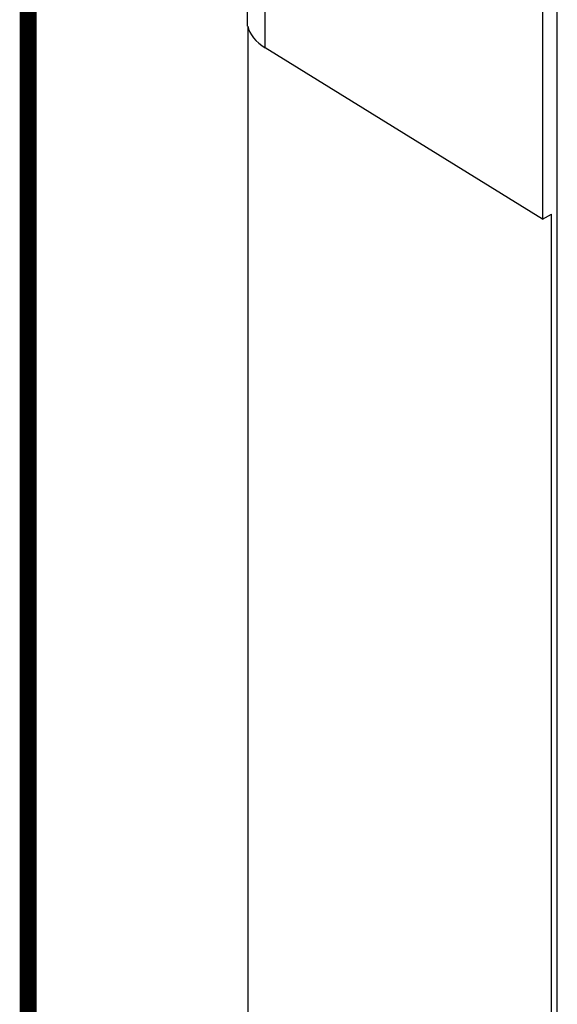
# Model space of a CAD drawing. Header units: inches. Extents: x 0 to 34, y 0 to 22.
# Tile 7 of 129: x 0.5 to 1.1, y 15.1 to 16.3. Entities that reach past the tile are written whole.
import ezdxf

# ---------------------------------------------------------------- set-up
doc = ezdxf.new("R2010")
doc.units = ezdxf.units.IN
doc.header["$LTSCALE"] = 1.87
doc.header["$MEASUREMENT"] = 0
doc.layers.get('0').update_dxf_attribs({"linetype": 'CONTINUOUS'})

msp = doc.modelspace()

# ---------------------------------------------------------------- linework, layer by layer
at = {"color": 7, "linetype": 'CONTINUOUS'}
for p, q in [((0.7556, 16.5943), (0.7556, 16.2907)), ((0.7766, 16.2654), (0.7766, 16.5642)), ((1.1002, 16.4117), (1.1002, 16.0653)), ((1.1174, 14.3798), (1.1174, 16.4045)), ((0.7562, 16.2907), (0.7562, 14.9444)), ((1.1002, 16.0653), (0.7766, 16.2654)), ((1.1002, 16.0653), (1.1108, 16.0714)), ((1.1108, 14.7396), (1.1108, 16.0714))]:
    msp.add_line(p, q, dxfattribs=at)
at = {"color": 7, "linetype": 'CONTINUOUS', "const_width": 0.02}
msp.add_lwpolyline([(0.5, 21.5), (0.5, 0.5)], dxfattribs=at)
at = {"color": 7, "linetype": 'CONTINUOUS'}
msp.add_ellipse((0.8306, 16.2955), major_axis=(0.075, -0.0012), ratio=0.587374, start_param=-3.008061, end_param=-2.36461, dxfattribs=at)

doc.saveas('drawing.dxf')
